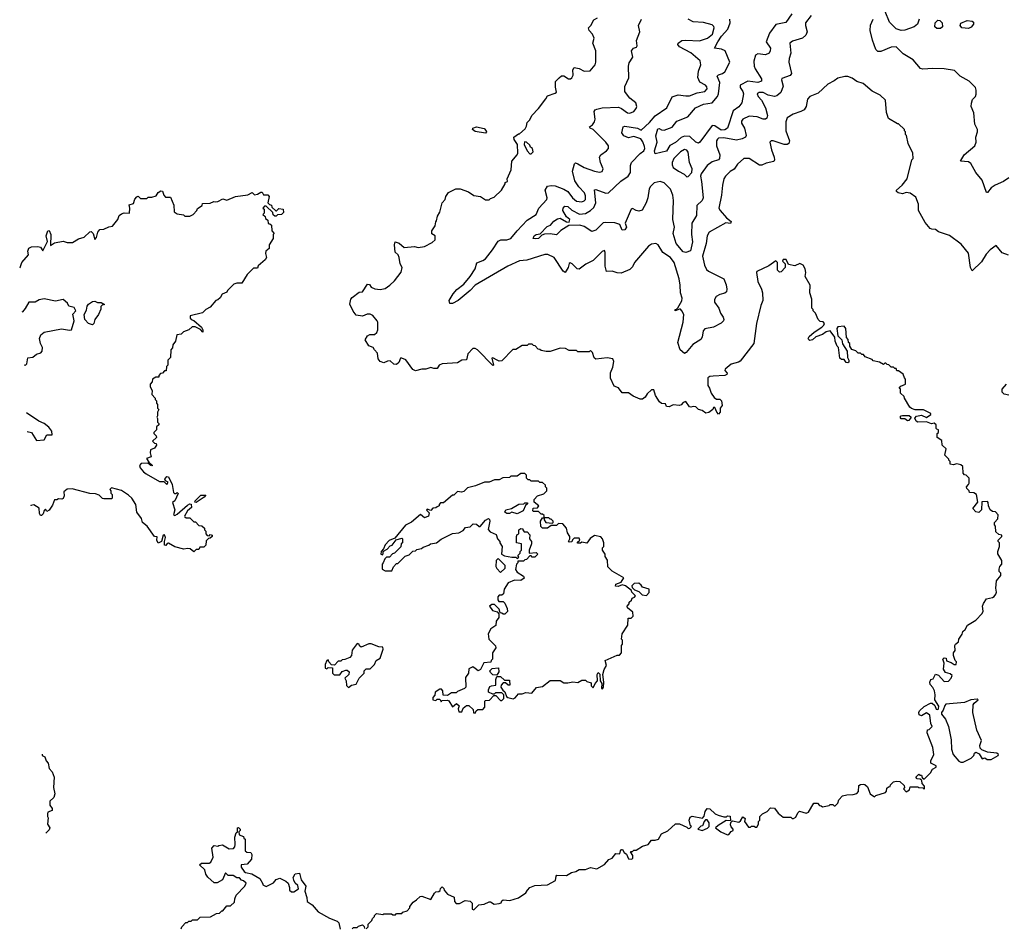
# Model space of a CAD drawing. Extents: x 2348354 to 2479840, y 460476 to 613653.
# Tile 2 of 256: x 2375062 to 2382828, y 467643 to 474810. Entities that reach past the tile are written whole.
import ezdxf

# ---------------------------------------------------------------- set-up
doc = ezdxf.new("R2010")
doc.units = 0

msp = doc.modelspace()

# ---------------------------------------------------------------- linework, layer by layer
at = {"layer": '0CON05XD'}
for points in [[(2381152.7, 474857.3), (2381105, 474788.6), (2381025, 474773.1), (2380975.8, 474704.2), (2380949.4, 474635), (2380983.5, 474585), (2380982.1, 474565), (2380972.5, 474547.5), (2380945.8, 474534.2), (2380885, 474540.6), (2380865, 474531.2), (2380853.3, 474483.3), (2380856.4, 474445), (2380863.5, 474423.5), (2380913.1, 474345), (2380914.3, 474325.7), (2380885, 474314.6), (2380805, 474324.5), (2380745.8, 474295), (2380745.6, 474275), (2380765.4, 474245), (2380770.4, 474225), (2380758.9, 474155), (2380735, 474123.1), (2380688.9, 474091.1), (2380645.7, 473955), (2380625, 473942.7), (2380595, 473937.9), (2380545, 473974.4), (2380525, 473975.8), (2380426.2, 473843.8), (2380415, 473835.7), (2380394.8, 473844.8), (2380348.1, 473888.1), (2380305, 473892.3), (2380279.1, 473880.9), (2380235, 473842.9), (2380191.2, 473818.8), (2380165, 473773.3), (2380075, 473752.5), (2380068.8, 473775), (2380090, 473845), (2380078.8, 473895), (2380095, 473950), (2380105, 473953.3), (2380125, 473942), (2380145, 473940), (2380208.3, 473961.7), (2380245, 474008.9), (2380332.5, 474045), (2380393.3, 474115), (2380455.5, 474144.5), (2380524.5, 474155.5), (2380565.7, 474205), (2380574.5, 474225), (2380585.4, 474315), (2380564.3, 474365), (2380573.3, 474375), (2380605, 474385.5), (2380625, 474399.4), (2380662.7, 474475), (2380626.2, 474565), (2380598.5, 474578.5), (2380542.5, 474585), (2380568.8, 474635), (2380598.7, 474681.3), (2380648.1, 474735), (2380666.9, 474786.9), (2380664.3, 474814.3)], [(2382157.5, 474815), (2382142.5, 474775), (2382117.5, 474755), (2382045, 474726.7), (2382013.6, 474726.4), (2381975, 474738), (2381922, 474792), (2381888.5, 474875)], [(2382347.5, 469687.5), (2382353.3, 469735), (2382344, 469765), (2382355, 469776.7), (2382370, 469775), (2382373.3, 469753.3), (2382410, 469740), (2382433, 469723), (2382447.5, 469725), (2382450, 469745), (2382440, 469755), (2382427.5, 469795), (2382427.5, 469815), (2382440, 469835), (2382437.5, 469875), (2382442.5, 469885), (2382468.3, 469901.7), (2382470, 469925), (2382496.7, 469963.3), (2382500, 469985), (2382519.3, 470000.7), (2382537.5, 470035), (2382605, 470072.5), (2382653, 470127), (2382662.5, 470145), (2382657.5, 470185), (2382663.3, 470205), (2382687, 470243), (2382735, 470252.5), (2382749.3, 470260.7), (2382761.7, 470278.3), (2382767.5, 470295), (2382762.5, 470325), (2382767.5, 470385), (2382800, 470425), (2382800, 470445), (2382788.3, 470458.3), (2382787.5, 470475), (2382793, 470497), (2382810, 470515), (2382810, 470545), (2382778.3, 470598.3), (2382777.5, 470615), (2382790, 470655), (2382790, 470685), (2382780, 470695), (2382780, 470705), (2382810, 470735), (2382810, 470745), (2382785, 470750), (2382761.7, 470771.7), (2382760, 470815), (2382750, 470825), (2382750, 470845), (2382777, 470873), (2382780, 470905), (2382758.3, 470928.3), (2382735, 470930), (2382717.5, 470945), (2382702.5, 470975), (2382701.7, 471001.7), (2382695, 471010), (2382651.7, 471008.3), (2382647.5, 470945), (2382627, 470923), (2382605, 470927.5), (2382580, 470955), (2382620, 471005), (2382610, 471065), (2382587, 471077), (2382555, 471080), (2382550, 471095), (2382533, 471113), (2382530, 471125), (2382547, 471143), (2382550, 471155), (2382550, 471195), (2382528.3, 471218.3), (2382515, 471220), (2382503, 471233), (2382500, 471285), (2382485, 471300), (2382455, 471307.5), (2382425, 471300), (2382400, 471305), (2382400, 471325), (2382390, 471335), (2382390, 471345), (2382360, 471375), (2382370, 471425), (2382337.5, 471455), (2382335, 471490), (2382300, 471515), (2382300, 471545), (2382310, 471555), (2382310, 471575), (2382295, 471580), (2382290, 471585), (2382290, 471615), (2382275, 471627.5), (2382255, 471623.3), (2382215, 471637.5), (2382145, 471635.8), (2382132.6, 471642.6), (2382121.7, 471668.3), (2382135, 471684), (2382175, 471691.2), (2382215, 471673.3), (2382247.5, 471695), (2382247.5, 471705), (2382191.7, 471731.7), (2382125, 471732.5), (2382095, 471742.5), (2382082.5, 471755), (2382040, 471825), (2382038.3, 471838.3), (2382010, 471865), (2382010, 471895), (2382000, 471905), (2382011.7, 471918.3), (2382050, 471935), (2382050, 471975), (2382040, 471985), (2382030, 472015), (2381995, 472040), (2381981.7, 472041.7), (2381975, 472060), (2381965, 472060), (2381955, 472070), (2381935, 472070), (2381918.3, 472088.3), (2381905, 472090), (2381895, 472100), (2381885, 472100), (2381875, 472090), (2381845, 472110), (2381795, 472120), (2381785, 472130), (2381731.7, 472151.7), (2381718.3, 472168.3), (2381705, 472170), (2381695, 472180), (2381675, 472180), (2381658.3, 472198.3), (2381625, 472210), (2381610, 472235), (2381610, 472255), (2381600, 472265), (2381597, 472287), (2381583, 472303), (2381577.5, 472375), (2381565, 472392.5), (2381515, 472388.8), (2381506.7, 472375), (2381516.4, 472316.4), (2381547.5, 472285), (2381553, 472253), (2381587.5, 472195), (2381592.5, 472145), (2381602.5, 472125), (2381601.7, 472108.3), (2381595, 472102.5), (2381580, 472105), (2381565, 472130), (2381545, 472130), (2381531.7, 472141.7), (2381520, 472225), (2381510, 472235), (2381493.8, 472273.8), (2381492.5, 472305), (2381455, 472356.2), (2381422.7, 472347.3), (2381395, 472328), (2381342.3, 472307.7), (2381315, 472284), (2381295, 472280.8), (2381285.9, 472285.9), (2381281.2, 472295), (2381288.8, 472311.2), (2381327.5, 472345), (2381390, 472385), (2381405, 472400), (2381410, 472415), (2381398.3, 472428.3), (2381375, 472430), (2381360, 472445), (2381340, 472495), (2381320, 472515), (2381320, 472525), (2381310, 472535), (2381310, 472605), (2381293.3, 472655), (2381297.5, 472715), (2381257.5, 472785), (2381262.5, 472815), (2381257.5, 472845), (2381243, 472873), (2381215, 472887.5), (2381175, 472870), (2381125, 472880), (2381108.3, 472918.3), (2381085, 472920), (2381080, 472905), (2381100, 472885), (2381100, 472855), (2381068.3, 472821.7), (2381055, 472820), (2381040, 472835), (2381040, 472895), (2381025, 472907.5), (2380970.7, 472869.3), (2380877.5, 472825), (2380873.3, 472815), (2380883.3, 472745), (2380912.5, 472685), (2380920, 472655), (2380923.3, 472595), (2380907.5, 472555), (2380874, 472415), (2380853.3, 472255), (2380744.2, 472115.8), (2380732.3, 472107.7), (2380675, 472093.8), (2380627.5, 472055), (2380623.3, 472043.3), (2380641.7, 472021.7), (2380639.3, 472010.7), (2380625, 472002.5), (2380530.7, 471999.3), (2380505, 471996.2), (2380490, 471985), (2380490, 471925), (2380503.3, 471905), (2380516.7, 471865), (2380540.7, 471830.7), (2380558.3, 471818.3), (2380585, 471817.5), (2380597.5, 471805), (2380603, 471767), (2380587.5, 471745), (2380587.5, 471715), (2380575, 471700), (2380560, 471715), (2380545, 471750), (2380535, 471750), (2380530, 471735), (2380498.3, 471711.7), (2380475, 471707.5), (2380445, 471728.8), (2380416.4, 471736.4), (2380395, 471757.5), (2380375, 471760), (2380355, 471753.3), (2380345, 471757.5), (2380315, 471797.5), (2380295, 471790), (2380278.3, 471771.7), (2380265, 471766.2), (2380217, 471773), (2380185, 471757.5), (2380165, 471760), (2380155, 471780), (2380125, 471782.5), (2380107.5, 471795), (2380077.5, 471845), (2380065, 471890), (2380045, 471890), (2380010.7, 471859.3), (2379996.4, 471833.6), (2379975, 471817.5), (2379955, 471817.5), (2379901.2, 471841.2), (2379865, 471867.5), (2379815, 471867.5), (2379786.4, 471906.4), (2379750.7, 471920.7), (2379723, 471983), (2379722.5, 472025), (2379741.7, 472068.3), (2379747.5, 472115), (2379740, 472135), (2379695, 472142.5), (2379605, 472132.5), (2379593, 472143), (2379580, 472185), (2379565, 472200), (2379555, 472190), (2379465, 472190), (2379455, 472200), (2379395, 472200), (2379367, 472217), (2379325, 472220), (2379247, 472193), (2379215, 472192.5), (2379175, 472200), (2379165, 472210), (2379151.7, 472211.7), (2379128.3, 472238.3), (2379115, 472240), (2379105, 472250), (2379075, 472250), (2379065, 472240), (2379025, 472240), (2378975, 472210), (2378951.7, 472208.3), (2378865, 472120), (2378845, 472117.5), (2378827.5, 472125), (2378795, 472142.5), (2378785, 472140), (2378800, 472085), (2378795, 472082.5), (2378672, 472205), (2378655, 472215.7), (2378635, 472216), (2378596.4, 472173.6), (2378585, 472127.5), (2378550, 472125), (2378515, 472103.3), (2378393.6, 472096.4), (2378370, 472085), (2378355, 472060), (2378328.3, 472058.3), (2378305, 472067.5), (2378265, 472052.5), (2378235, 472052.5), (2378185, 472040), (2378162.3, 472052.3), (2378106.4, 472126.4), (2378075, 472140), (2378065, 472140), (2378053.3, 472105), (2378035, 472090), (2378013, 472093), (2377985, 472120), (2377963, 472117), (2377935, 472102.5), (2377905, 472113.3), (2377890, 472135), (2377885, 472180), (2377860, 472205), (2377850, 472225), (2377817, 472237), (2377787.5, 472285), (2377805, 472317.5), (2377823.6, 472326.4), (2377861.7, 472328.3), (2377878.3, 472341.7), (2377887.5, 472365), (2377887.5, 472425), (2377882.5, 472435), (2377846.4, 472476.4), (2377825, 472487.5), (2377803.6, 472486.4), (2377765, 472472.5), (2377715, 472480), (2377691.7, 472511.7), (2377667, 472567), (2377674, 472605), (2377685, 472620), (2377739.3, 472660.7), (2377766.7, 472665), (2377805, 472723.8), (2377820.5, 472720.5), (2377835, 472701.2), (2377863, 472687), (2377905, 472681.2), (2377945, 472690), (2377982.5, 472715), (2378019.3, 472750.7), (2378071.7, 472818.3), (2378077.5, 472855), (2378063.3, 472885), (2378055.8, 472935.8), (2378046, 472956), (2378023.3, 472976.7), (2378017.5, 473035), (2378022.5, 473057.5), (2378055, 473046.7), (2378095, 473013.3), (2378175, 473022.5), (2378205, 473012.5), (2378255, 473022.5), (2378315, 473052.5), (2378340, 473075), (2378340, 473105), (2378311.7, 473121.7), (2378312.5, 473145), (2378340, 473185), (2378343, 473217), (2378350, 473225), (2378358.3, 473261.7), (2378377, 473293), (2378393, 473367), (2378417, 473393), (2378423, 473417), (2378443.6, 473446.4), (2378503, 473477), (2378535, 473477.5), (2378601.7, 473451.7), (2378645, 473422.5), (2378697, 473417), (2378735, 473390), (2378765, 473390), (2378775, 473400), (2378805, 473410), (2378863, 473467), (2378890, 473515), (2378890, 473525), (2378910, 473535), (2378907.5, 473555), (2378937.5, 473625), (2378942.5, 473695), (2378986.4, 473743.6), (2378991.7, 473758.3), (2378988, 473825), (2378963.3, 473865), (2378960, 473885), (2378995, 473910), (2379005, 473910), (2379049.3, 473950.7), (2379059.3, 473970.7), (2379065, 474000), (2379085, 474020), (2379102.5, 474055), (2379155, 474110), (2379212.5, 474185), (2379225, 474210), (2379285, 474230), (2379295, 474240), (2379287, 474277), (2379288.3, 474321.7), (2379317, 474353), (2379335, 474366.7), (2379355, 474367.5), (2379390, 474345), (2379407, 474343), (2379418.3, 474351.7), (2379426.7, 474373.3), (2379423.9, 474416.1), (2379435, 474432.5), (2379475.8, 474425.8), (2379515, 474403.3), (2379561.7, 474408.3), (2379600, 474455), (2379606.2, 474475), (2379606.7, 474565), (2379582.5, 474625), (2379592.5, 474665), (2379580, 474695), (2379553.3, 474725), (2379547.5, 474745), (2379567.5, 474765), (2379590.7, 474809.3), (2379620, 474825)], [(2379205, 472958.8), (2379063.3, 472913.3), (2379005, 472908.8), (2378912.5, 472865), (2378655, 472716.2), (2378616, 472675), (2378520.8, 472595), (2378475, 472570.4), (2378455, 472572.9), (2378450, 472595), (2378481.1, 472648.9), (2378509.1, 472680.9), (2378564, 472725), (2378615, 472785.8), (2378654.6, 472845), (2378666.6, 472893.4), (2378715, 472910.6), (2378735.8, 472925), (2378792.5, 472995), (2378837.1, 473062.9), (2378856.9, 473073.1), (2378905, 473074.3), (2378936.4, 473083.6), (2378985.8, 473144.2), (2379065, 473230), (2379136.4, 473273.6), (2379158, 473325), (2379218.8, 473391.2), (2379222, 473405), (2379205.8, 473465), (2379225, 473496), (2379255, 473502.9), (2379285, 473499.2), (2379352.9, 473472.9), (2379384.3, 473454.3), (2379422, 473405), (2379455, 473379.2), (2379495, 473374.3), (2379515, 473382), (2379525, 473393.3), (2379525, 473420), (2379515.8, 473445), (2379471.4, 473491.4), (2379439.5, 473539.5), (2379421.1, 473615), (2379437.5, 473672.5), (2379445, 473680), (2379465, 473673.8), (2379515, 473644), (2379595, 473616.2), (2379635, 473608.8), (2379655, 473613.3), (2379663.3, 473635), (2379643.8, 473685), (2379636.2, 473725), (2379646.7, 473745), (2379690, 473775), (2379706.2, 473795), (2379706.2, 473815), (2379685, 473843.3), (2379615, 473916.2), (2379584.1, 473944.1), (2379562.5, 473955), (2379557.5, 473965), (2379579.5, 473980.5), (2379596.2, 474005), (2379602, 474025), (2379594, 474086), (2379600.8, 474099.2), (2379614.2, 474105.8), (2379656.1, 474116.1), (2379785, 474119.4), (2379809.4, 474109.4), (2379855, 474076), (2379875, 474074), (2379905, 474086.7), (2379925, 474110), (2379930, 474125), (2379922.5, 474155), (2379875, 474192.5), (2379840, 474235), (2379833.8, 474245), (2379834.1, 474284.1), (2379867.7, 474352.3), (2379863.8, 474445), (2379870.5, 474469.5), (2379897.5, 474515), (2379887.5, 474565), (2379902.5, 474585), (2379926.7, 474593.3), (2379932.5, 474605), (2379926.7, 474645), (2379952.5, 474715), (2379942.5, 474765), (2379966.7, 474815)], [(2381305.5, 474844.5), (2381260.8, 474785), (2381260, 474765), (2381274, 474715), (2381261.7, 474688.3), (2381235.5, 474664.5), (2381158.3, 474641.7), (2381136.7, 474625), (2381144.2, 474545.8), (2381130.8, 474505), (2381128.6, 474475), (2381150, 474385), (2381139.8, 474370.2), (2381073.9, 474346.1), (2381071.2, 474335), (2381084.2, 474285), (2381064.3, 474235), (2381035, 474210), (2381015, 474205.7), (2380965, 474215.8), (2380927.5, 474235), (2380894.4, 474235.6), (2380878.8, 474225), (2380888, 474205), (2380914.2, 474175), (2380944.5, 474114.5), (2380959.4, 474055), (2380955.7, 474034.3), (2380945, 474026.2), (2380925, 474026), (2380880, 474045), (2380815, 474050), (2380765.3, 474024.7), (2380755, 474008.8), (2380754.6, 473995), (2380779.1, 473955), (2380792.7, 473897.3), (2380786.7, 473885), (2380760.2, 473869.8), (2380715, 473860.6), (2380615, 473879.2), (2380575, 473875.5), (2380565, 473869.2), (2380557.8, 473855), (2380558.9, 473815), (2380584.2, 473745), (2380582.5, 473715), (2380575, 473704), (2380525, 473689.2), (2380485, 473660), (2380438, 473595), (2380432, 473575), (2380441.1, 473535), (2380452.7, 473405), (2380444.4, 473385), (2380402.5, 473345), (2380400, 473265), (2380363.5, 473205), (2380362.2, 473115), (2380368.9, 473058.9), (2380353.1, 472986.9), (2380315, 472974), (2380295, 472978.8), (2380240.5, 473045), (2380217.5, 473125), (2380226.9, 473175), (2380214.7, 473235), (2380220, 473385), (2380214.7, 473425), (2380194.7, 473474.7), (2380145, 473522.9), (2380115, 473533.1), (2380066.6, 473523.4), (2380037.1, 473495), (2380026, 473475), (2380015.9, 473404.1), (2380003.3, 473365), (2379971.7, 473308.3), (2379945, 473300), (2379924.1, 473304.1), (2379895, 473321.2), (2379884.2, 473315), (2379838.8, 473205), (2379848, 473175), (2379835, 473152.5), (2379815, 473150.8), (2379796.7, 473195), (2379755, 473208.9), (2379685, 473211.8), (2379665, 473206.7), (2379605, 473151.1), (2379575, 473139.2), (2379515, 473179.5), (2379478.8, 473188.8), (2379392.3, 473187.7), (2379331.5, 473148.5), (2379295, 473112.2), (2379245, 473120.5), (2379202.4, 473117.6), (2379180, 473110), (2379155, 473085.7), (2379132.6, 473082.6), (2379112, 473085), (2379120.6, 473105), (2379135, 473115.4), (2379167.5, 473122.5), (2379221.7, 473178.3), (2379249.1, 473190.9), (2379275, 473222), (2379305, 473238.6), (2379325, 473244), (2379375, 473216.7), (2379395.9, 473214.1), (2379402.5, 473235), (2379375.9, 473255.9), (2379345.7, 473305), (2379347.8, 473325), (2379361.1, 473338.9), (2379385, 473336.2), (2379417.1, 473307.1), (2379477.4, 473277.4), (2379525, 473282.3), (2379565, 473304.5), (2379591.7, 473328.3), (2379607.2, 473365), (2379595, 473467.5), (2379605, 473472), (2379685, 473442.9), (2379706.7, 473445), (2379804, 473536), (2379861.4, 473575), (2379878.6, 473605), (2379880.5, 473620.5), (2379879.3, 473660.7), (2379887.3, 473682.7), (2379954.8, 473755.2), (2379984.7, 473775.3), (2379992.3, 473795), (2379990.8, 473810.8), (2379978.1, 473848.1), (2379960.9, 473870.9), (2379905, 473888.8), (2379865, 473878.1), (2379826, 473895), (2379812.3, 473917.7), (2379821.2, 473965), (2379835, 473970), (2379935, 473953.8), (2379965, 473940), (2380029.8, 474000.2), (2380075, 474053.3), (2380165.5, 474114.5), (2380209.3, 474200.7), (2380255, 474218.8), (2380315, 474208.6), (2380345, 474210.9), (2380405, 474234.6), (2380465, 474243.3), (2380484.3, 474265), (2380482.1, 474282.1), (2380472, 474295), (2380427.6, 474317.6), (2380410, 474355), (2380415.6, 474405), (2380435.8, 474455), (2380428.8, 474485), (2380355, 474548), (2380266.9, 474596.9), (2380253.8, 474615), (2380256, 474625), (2380285, 474645.5), (2380315, 474650), (2380425, 474644.4), (2380486.5, 474663.5), (2380525.5, 474695), (2380540, 474745), (2380537.1, 474757.1), (2380525, 474768.6), (2380455, 474788.2), (2380373.2, 474793.2), (2380334.1, 474814.1)], [(2382865, 473563.3), (2382822.5, 473535), (2382755, 473506.2), (2382723.8, 473485), (2382695, 473447.5), (2382688.3, 473448.3), (2382652.5, 473545), (2382603.9, 473603.9), (2382563.3, 473675), (2382545, 473688), (2382483.3, 473695), (2382512, 473745), (2382596.7, 473815), (2382607.5, 473845), (2382602.5, 473885), (2382617.5, 473925), (2382617.5, 473945), (2382597, 473987), (2382586.7, 474075), (2382567.5, 474125), (2382568.3, 474151.7), (2382578.3, 474181.7), (2382600, 474205), (2382607, 474223), (2382607.5, 474255), (2382600, 474275), (2382550, 474325), (2382480, 474365), (2382435, 474410), (2382355, 474422.5), (2382265, 474426.7), (2382185, 474420), (2382166.4, 474426.4), (2382110, 474495), (2382030.9, 474540.9), (2381975, 474597.5), (2381935, 474594.3), (2381855, 474558.8), (2381830.5, 474560.5), (2381814, 474575), (2381788.5, 474648.5), (2381770, 474725), (2381773.3, 474766.7), (2381793.3, 474815)], [(2382325, 474740), (2382295, 474740), (2382280, 474755), (2382282.5, 474785), (2382303, 474807), (2382320, 474805), (2382337.5, 474785), (2382340, 474755), (2382325, 474740)], [(2382545, 474742), (2382492.5, 474745), (2382480, 474765), (2382486.4, 474783.6), (2382535, 474803.3), (2382575, 474800), (2382585, 474790), (2382586.1, 474773.9), (2382567.3, 474752.7), (2382545, 474742)], [(2382861.7, 472951.7), (2382811.7, 472971.7), (2382765, 473030), (2382717.5, 472995), (2382685, 472960), (2382649.3, 472900.7), (2382575, 472830), (2382561.2, 472855), (2382545, 472970), (2382489.3, 473039.3), (2382397, 473107), (2382308.3, 473138.3), (2382286.4, 473156.4), (2382257, 473157), (2382243.6, 473163.6), (2382205, 473210), (2382152.5, 473305), (2382152.5, 473355), (2382129.3, 473409.3), (2382085, 473442.5), (2382053.3, 473446.7), (2382025, 473437.5), (2381990, 473445), (2381977.5, 473455), (2381977.5, 473465), (2382023.8, 473505), (2382062.5, 473555), (2382100, 473705), (2382110, 473715), (2382107, 473757), (2382070, 473835), (2382057, 473897), (2382050, 473905), (2382050, 473925), (2382040, 473935), (2382040, 473945), (2381995, 473990), (2381985, 473990), (2381915, 474030), (2381898.3, 474078.3), (2381890, 474175), (2381850, 474215), (2381785, 474247.5), (2381715, 474307.5), (2381665, 474322.5), (2381628.8, 474348.8), (2381595, 474362.5), (2381571.7, 474361.7), (2381515, 474350), (2381485, 474327.5), (2381435, 474302.5), (2381358.8, 474231.2), (2381295, 474203.3), (2381276.4, 474183.6), (2381266.2, 474125), (2381249.7, 474100.3), (2381222.5, 474085), (2381162.5, 474065), (2381116.7, 474035), (2381103.8, 474005), (2381104.2, 473935), (2381133.3, 473855), (2381127.5, 473835), (2381115, 473826.7), (2381093, 473827), (2381003.9, 473856.1), (2380990, 473855), (2380980, 473845), (2380992.5, 473785), (2381014.2, 473725), (2381015.8, 473704.2), (2381009.2, 473690.8), (2380950.7, 473679.3), (2380915, 473662.5), (2380897, 473663), (2380815, 473716.7), (2380775, 473716.7), (2380725, 473670), (2380697.6, 473632.4), (2380667, 473613), (2380628, 473575), (2380616.2, 473555), (2380605.8, 473504.2), (2380598.1, 473425), (2380577.1, 473325), (2380586.6, 473306.6), (2380638.3, 473248.3), (2380675, 473217.5), (2380667.7, 473202.3), (2380633, 473207), (2380500, 473135), (2380483.3, 473105), (2380476, 473045), (2380448.8, 472945), (2380462.5, 472875), (2380479.5, 472839.5), (2380495, 472826.2), (2380615, 472766.7), (2380635, 472720), (2380640, 472685), (2380636.1, 472663.9), (2380625, 472652.5), (2380585, 472643.3), (2380554.2, 472625.8), (2380543.6, 472603.6), (2380543, 472583), (2380577.5, 472535), (2380590, 472495), (2380610, 472465), (2380616.7, 472445), (2380613.3, 472435), (2380595, 472416.7), (2380535, 472386.2), (2380465, 472371.2), (2380452, 472355), (2380446, 472305), (2380435, 472286.7), (2380371.2, 472248.8), (2380320, 472185), (2380305, 472177.5), (2380272.5, 472205), (2380253.8, 472263.8), (2380294.4, 472425), (2380299.4, 472485), (2380285.8, 472515), (2380275, 472526.2), (2380265, 472526.7), (2380232.5, 472515), (2380233.3, 472525), (2380243.3, 472526.7), (2380252.3, 472537.7), (2380285, 472593.3), (2380287.5, 472615), (2380274, 472655), (2380272, 472715), (2380262.5, 472765), (2380223.8, 472895), (2380195, 472933.3), (2380135, 472973.8), (2380096.7, 473035), (2380080, 473045), (2380045, 473040), (2380022.5, 473025), (2379912.5, 472895), (2379895, 472860), (2379875, 472840), (2379805, 472811.2), (2379773.9, 472813.9), (2379735, 472826.7), (2379690, 472825), (2379681.2, 472865), (2379680, 472975), (2379675, 472990), (2379655, 472982.5), (2379585, 472911.2), (2379527.3, 472882.7), (2379475, 472843.3), (2379460, 472845), (2379420, 472885), (2379405, 472892.5), (2379395, 472887.5), (2379388.8, 472855), (2379365, 472817.5), (2379347.7, 472827.7), (2379276.7, 472935), (2379227.3, 472957.3), (2379205, 472958.8)], [(2378735, 473916.2), (2378655, 473928.9), (2378634, 473945), (2378636.2, 473955), (2378665, 473965.6), (2378725, 473951.4), (2378742.5, 473935), (2378743.8, 473925), (2378735, 473916.2)], [(2379095, 473752.5), (2379111.7, 473768.3), (2379107.5, 473795), (2379090, 473805), (2379085, 473820), (2379060, 473845), (2379043, 473847), (2379040, 473825), (2379064, 473775), (2379085, 473752.5), (2379095, 473752.5)], [(2380325, 473571.2), (2380335, 473573.3), (2380363.3, 473605), (2380366.7, 473635), (2380346.2, 473685), (2380335.7, 473765), (2380325, 473780), (2380305, 473785.8), (2380275, 473769.2), (2380222.5, 473715), (2380209.4, 473685), (2380207.8, 473665), (2380217.5, 473645), (2380257.1, 473615), (2380301.8, 473591.8), (2380325, 473571.2)], [(2375061.7, 472852.4), (2375065, 472856.7), (2375079.4, 472895), (2375130.8, 472955), (2375126.4, 472985), (2375135, 473007.8), (2375155, 473018.9), (2375205, 473022.1), (2375225.8, 473015), (2375245, 472987.5), (2375280, 473060), (2375271.5, 473105), (2375285, 473144), (2375295, 473146.7), (2375306.3, 473116.3), (2375305, 473030), (2375335, 473050), (2375405, 473062.5), (2375435, 473052.5), (2375477, 473053), (2375525, 473082.5), (2375570, 473095), (2375615, 473136.7), (2375625, 473138.8), (2375640, 473125), (2375655, 473077.5), (2375668.3, 473091.7), (2375679.2, 473135), (2375695, 473156.7), (2375725, 473157.5), (2375765, 473177.5), (2375795, 473182.5), (2375837, 473233), (2375847.5, 473265), (2375865, 473280), (2375885, 473287.5), (2375927.5, 473285), (2375930, 473325), (2375925, 473350), (2375959.4, 473360.6), (2375971.2, 473395), (2375985, 473412.5), (2375997.5, 473417.5), (2376015, 473400), (2376065, 473400), (2376075, 473410), (2376105, 473410), (2376138.3, 473421.7), (2376153.6, 473446.4), (2376175, 473460), (2376188.3, 473458.3), (2376200, 473425), (2376211.7, 473411.7), (2376250, 473410), (2376277, 473347), (2376280, 473295), (2376305, 473280), (2376355, 473270), (2376365, 473260), (2376405, 473260), (2376430, 473275), (2376460, 473305), (2376465, 473320), (2376500, 473345), (2376505, 473360), (2376565, 473362.5), (2376593, 473377), (2376605, 473372.5), (2376625, 473377.5), (2376665, 473396.7), (2376695, 473387.5), (2376765, 473416.7), (2376861.7, 473428.3), (2376895, 473447.5), (2376915, 473430), (2376937, 473433), (2376965, 473450), (2376975, 473450), (2376985, 473430), (2377018.3, 473428.3), (2377030, 473415), (2377020, 473365), (2377031.7, 473351.7), (2377048.3, 473348.3), (2377051.7, 473331.7), (2377081.7, 473301.7), (2377088.3, 473301.7), (2377105, 473320), (2377140, 473315), (2377141.7, 473288.3), (2377127, 473273), (2377095, 473270), (2377085, 473260), (2377075, 473260), (2377061.7, 473271.7), (2377058.3, 473288.3), (2377005, 473340), (2376991.7, 473338.3), (2376980, 473325), (2376990, 473315), (2376990, 473285), (2376980, 473275), (2376998.3, 473258.3), (2377001.7, 473241.7), (2377018.3, 473228.3), (2377021.7, 473201.7), (2377035, 473200), (2377048.3, 473188.3), (2377050, 473145), (2377070, 473125), (2377060, 473115), (2377060, 473085), (2377030, 473035), (2377030, 473005), (2377002.5, 472985), (2377000, 472965), (2377007.5, 472935), (2376997.5, 472915), (2376941.7, 472868.3), (2376938.3, 472851.7), (2376905, 472850), (2376855, 472800), (2376815, 472732.5), (2376775, 472732.5), (2376750, 472725), (2376700, 472675), (2376695, 472660), (2376660, 472645), (2376643, 472617), (2376625, 472600), (2376610, 472595), (2376565, 472542.5), (2376530, 472525), (2376505, 472497.5), (2376406.7, 472473.3), (2376406.2, 472455), (2376415, 472446.2), (2376435, 472438.8), (2376495.7, 472385), (2376507.5, 472365), (2376506.7, 472345), (2376487.5, 472367.5), (2376445, 472388), (2376431.2, 472388.8), (2376422.5, 472387.5), (2376397, 472363), (2376353, 472347), (2376335, 472330), (2376300, 472325), (2376290, 472275), (2376270, 472245), (2376267, 472223), (2376253, 472207), (2376250, 472145), (2376230, 472125), (2376230, 472085), (2376220, 472075), (2376218.3, 472041.7), (2376205, 472040), (2376188.3, 472021.7), (2376171.7, 472018.3), (2376160, 472005), (2376158.3, 471991.7), (2376135, 471990), (2376110, 471975), (2376107, 471953), (2376090, 471935), (2376090, 471915), (2376107.5, 471885), (2376103, 471853), (2376130, 471825), (2376130, 471815), (2376140, 471805), (2376140, 471785), (2376150, 471775), (2376150, 471745), (2376160, 471735), (2376150, 471715), (2376150, 471685), (2376142.5, 471675), (2376150, 471665), (2376150, 471635), (2376160, 471625), (2376160, 471615), (2376141.7, 471598.3), (2376140, 471575), (2376120, 471555), (2376120, 471545), (2376138.3, 471528.3), (2376140, 471515), (2376110, 471485), (2376125, 471470), (2376138.3, 471468.3), (2376140, 471455), (2376125, 471430), (2376093, 471417), (2376090, 471395), (2376097.5, 471362.5), (2376061.7, 471348.3), (2376080, 471320), (2376110, 471295), (2376105, 471290), (2376095, 471293.3), (2376072.5, 471312.5), (2376020.7, 471309.3), (2376006.7, 471295), (2376013.3, 471275), (2376037.5, 471245), (2376059.3, 471229.3), (2376165, 471167.5), (2376198.3, 471168.3), (2376223, 471143), (2376231.7, 471161.7), (2376211.7, 471171.7), (2376207.5, 471185), (2376221.7, 471208.3), (2376235, 471203.3), (2376263.3, 471145), (2376275, 471080), (2376282.5, 471072.5), (2376297, 471073), (2376305, 471080), (2376311.7, 471071.7), (2376286.2, 471015), (2376268.3, 471001.7), (2376284.4, 470945), (2376273.9, 470903.9), (2376285, 470900), (2376305, 470910), (2376385, 470981.1), (2376405, 470990.6), (2376415, 470988.8), (2376418.1, 470961.9), (2376386.7, 470935), (2376362.5, 470895), (2376365, 470890), (2376375, 470880), (2376405, 470880), (2376435, 470850), (2376448.3, 470848.3), (2376475, 470820), (2376498.3, 470818.3), (2376518.3, 470798.3), (2376520, 470785), (2376530, 470775), (2376530, 470755), (2376541.7, 470741.7), (2376555, 470740), (2376565, 470750), (2376580, 470745), (2376580, 470735), (2376565, 470720), (2376551.7, 470718.3), (2376531.7, 470698.3), (2376530, 470665), (2376515, 470650), (2376481.7, 470648.3), (2376475, 470630), (2376455, 470630), (2376435, 470612.5), (2376407, 470637), (2376385, 470640), (2376356.1, 470633.9), (2376285, 470652.5), (2376235, 470680), (2376225, 470677.5), (2376215, 470663.8), (2376204.3, 470664.3), (2376203.3, 470695), (2376211.2, 470725), (2376205, 470747.5), (2376193.3, 470745), (2376181.2, 470695), (2376155, 470680), (2376143.8, 470705), (2376145, 470730), (2376124.1, 470734.1), (2376066.2, 470815), (2376031.2, 470845), (2376022.5, 470875), (2375986.1, 470926.1), (2375977.5, 470985), (2375946.4, 471036.4), (2375920.7, 471060.7), (2375865.9, 471095.9), (2375785, 471117.5), (2375772.5, 471105), (2375780, 471095), (2375780, 471075), (2375790, 471065), (2375790, 471035), (2375785, 471030), (2375725, 471030), (2375715, 471032.5), (2375688.8, 471058.8), (2375659.3, 471069.3), (2375615, 471073.3), (2375475, 471110), (2375435, 471106.7), (2375410, 471085), (2375412.5, 471055), (2375405, 471032.5), (2375395, 471027.5), (2375368.3, 471031.7), (2375355, 471023.3), (2375335, 471022.5), (2375319.5, 470980.5), (2375295, 470942.5), (2375275, 470930), (2375265, 470950), (2375255, 470940), (2375248, 470912), (2375235, 470900), (2375225, 470900), (2375217.5, 470915), (2375215, 470957.5), (2375173, 470983), (2375150.7, 470979.3), (2375148.7, 470975.8)], [(2375097.2, 472087.2), (2375107.5, 472085), (2375118.8, 472095), (2375127, 472143), (2375165, 472148.8), (2375195, 472171.2), (2375228.3, 472181.7), (2375240, 472195), (2375241.2, 472225), (2375226.2, 472255), (2375216.7, 472295), (2375227.5, 472325), (2375255, 472345.7), (2375390.9, 472370.9), (2375455, 472360.6), (2375470, 472365), (2375491.9, 472435), (2375481.7, 472488.3), (2375505.8, 472515), (2375490.5, 472540.5), (2375450.5, 472550.5), (2375440, 472575), (2375405, 472603.3), (2375345, 472588.8), (2375255, 472608), (2375215, 472600), (2375183.3, 472583.3), (2375135, 472583.3), (2375105, 472531.2), (2375085, 472506.7), (2375077.9, 472504.3)], [(2375635, 472402.5), (2375605, 472413.3), (2375574.4, 472445), (2375571.1, 472485), (2375590, 472520), (2375595, 472550), (2375605, 472566.2), (2375635, 472587.5), (2375655, 472590), (2375675, 472580), (2375705, 472580), (2375730, 472565), (2375711.7, 472558.3), (2375703, 472547), (2375701.7, 472528.3), (2375682.5, 472485), (2375653.9, 472446.1), (2375647.5, 472415), (2375635, 472402.5)], [(2382865, 471847.5), (2382826.4, 471856.4), (2382812.3, 471872.3), (2382811.2, 471895), (2382845, 471936.2)], [(2375121.5, 471563.3), (2375155, 471552.9), (2375195, 471492), (2375255, 471497.5), (2375275, 471536.7), (2375318.8, 471535), (2375315.8, 471565), (2375292, 471595), (2375255, 471625.6), (2375213.8, 471643.8), (2375114.6, 471710.5)], [(2382065, 471646), (2382045, 471662), (2382015, 471662.9), (2382008, 471675), (2382013.8, 471685), (2382025, 471689.2), (2382078.1, 471688.1), (2382093.8, 471675), (2382075, 471648), (2382065, 471646)], [(2378655, 469340), (2378661.7, 469358.3), (2378675, 469370), (2378715, 469370), (2378731.7, 469388.3), (2378730, 469435), (2378735, 469440), (2378768.3, 469441.7), (2378801.7, 469478.3), (2378818.3, 469478.3), (2378855, 469440), (2378865, 469440), (2378880, 469455), (2378880, 469485), (2378865, 469500), (2378815, 469500), (2378805, 469490), (2378795, 469490), (2378760, 469505), (2378760, 469525), (2378770.7, 469549.3), (2378783, 469557), (2378818.3, 469561.7), (2378817.5, 469605), (2378825, 469630), (2378855, 469630), (2378885, 469600), (2378925, 469600), (2378928.3, 469561.7), (2378915, 469560), (2378895, 469580), (2378875, 469580), (2378858.3, 469561.7), (2378857.5, 469545), (2378871.7, 469521.7), (2378888.3, 469508.3), (2378901.7, 469471.7), (2378913, 469463), (2378955, 469453.3), (2378969.3, 469460.7), (2378995, 469492.5), (2379025, 469493.3), (2379055, 469502.5), (2379101.7, 469498.3), (2379137.5, 469542.5), (2379185, 469550), (2379245, 469597.5), (2379325, 469596.7), (2379355, 469580), (2379385, 469580), (2379425, 469587.5), (2379465, 469582.5), (2379495, 469600), (2379525, 469600), (2379535, 469590), (2379568.3, 469578.3), (2379570, 469555), (2379585, 469540), (2379600, 469575), (2379620, 469595), (2379617.5, 469645), (2379625, 469660), (2379637, 469647), (2379640, 469595), (2379652.5, 469575), (2379650, 469535), (2379658.3, 469531.7), (2379667.5, 469545), (2379670, 469585), (2379662.5, 469645), (2379672.5, 469685), (2379690, 469715), (2379680, 469755), (2379775, 469797.5), (2379791.7, 469798.3), (2379810, 469815), (2379810, 469875), (2379817.5, 469885), (2379817.5, 469915), (2379810, 469925), (2379813, 469967), (2379857.5, 470035), (2379861.7, 470088.3), (2379885, 470090), (2379900, 470105), (2379897, 470137), (2379855, 470170), (2379852.5, 470185), (2379868.3, 470201.7), (2379870, 470215), (2379888.3, 470231.7), (2379891.7, 470248.3), (2379910, 470255), (2379920, 470265), (2379890, 470295), (2379888.3, 470308.3), (2379840, 470345), (2379815, 470352.5), (2379781.7, 470338.3), (2379761.7, 470341.7), (2379765, 470357.5), (2379806.7, 470373.3), (2379827, 470407), (2379735, 470460), (2379700, 470495), (2379697.5, 470547.5), (2379680, 470575), (2379680, 470595), (2379660, 470625), (2379660, 470645), (2379670, 470655), (2379670, 470685), (2379660, 470715), (2379645, 470730), (2379595, 470742.5), (2379561.7, 470718.3), (2379535, 470680), (2379495, 470690), (2379485, 470680), (2379461.7, 470681.7), (2379461.7, 470688.3), (2379480, 470705), (2379475, 470720), (2379435, 470720), (2379421.7, 470708.3), (2379418.3, 470691.7), (2379395, 470690), (2379390, 470695), (2379400, 470715), (2379400, 470735), (2379383, 470763), (2379375, 470800), (2379345, 470832.5), (2379313, 470837), (2379295, 470820), (2379255, 470820), (2379225, 470800), (2379185, 470800), (2379171.7, 470811.7), (2379170, 470855), (2379185, 470880), (2379200, 470880), (2379200, 470865), (2379213, 470843), (2379265, 470840), (2379270, 470845), (2379270, 470855), (2379255, 470870), (2379245, 470870), (2379235, 470880), (2379200, 470880), (2379198.3, 470898.3), (2379185, 470910), (2379175, 470910), (2379155, 470930), (2379115, 470930), (2379110, 470935), (2379113.3, 470956.7), (2379145, 470960), (2379157.5, 470975), (2379120, 471005), (2379120, 471025), (2379146.4, 471053.6), (2379195, 471070), (2379220, 471095), (2379220, 471115), (2379210, 471125), (2379208.3, 471138.3), (2379185, 471160), (2379165, 471160), (2379155, 471170), (2379095, 471170), (2379085, 471180), (2379071.7, 471181.7), (2379060, 471195), (2379058.3, 471218.3), (2379045, 471230), (2379015, 471230), (2378985, 471210), (2378935, 471210), (2378925, 471200), (2378873, 471197), (2378845, 471180), (2378808.3, 471181.7), (2378765, 471162.5), (2378728.3, 471161.7), (2378657, 471133), (2378593, 471117), (2378565, 471090), (2378547, 471083), (2378515, 471090), (2378485, 471060), (2378475, 471060), (2378405, 471000), (2378381.7, 470998.3), (2378370, 470985), (2378370, 470975), (2378355, 470967.5), (2378345, 470960), (2378321.7, 470958.3), (2378305, 470940), (2378275, 470950), (2378271.7, 470941.7), (2378291.7, 470921.7), (2378286.7, 470893.3), (2378255, 470880), (2378223, 470907), (2378153, 470847), (2378105, 470822.5), (2378020, 470720), (2377975, 470702.5), (2377945, 470667.5), (2377932.5, 470637.5), (2377912.5, 470615), (2377910, 470595), (2377925, 470590), (2377931.7, 470618.3), (2377960, 470635), (2377985, 470660), (2378000, 470665), (2378032.5, 470707.5), (2378075, 470720), (2378080, 470715), (2378080, 470685), (2378070, 470675), (2378068.3, 470651.7), (2378018.3, 470601.7), (2378001.7, 470598.3), (2377978.3, 470571.7), (2377955, 470570), (2377941.7, 470558.3), (2377930, 470525), (2377920, 470515), (2377920, 470475), (2377943.6, 470463.6), (2377998.3, 470461.7), (2378010, 470495), (2378035, 470520), (2378045, 470520), (2378101.7, 470578.3), (2378135, 470590), (2378161.7, 470618.3), (2378185, 470620), (2378195, 470630), (2378231.7, 470638.3), (2378245, 470650), (2378290, 470665), (2378303, 470677), (2378350, 470685), (2378385, 470713.8), (2378475, 470756.7), (2378525, 470762.5), (2378559.3, 470780.7), (2378577.5, 470805), (2378615, 470808.8), (2378637.5, 470832.5), (2378665, 470830), (2378685, 470812.5), (2378695, 470812.5), (2378735, 470863.8), (2378760, 470875), (2378768, 470868), (2378770, 470855), (2378758.3, 470788.3), (2378771.7, 470771.7), (2378819.3, 470749.3), (2378830, 470715), (2378850, 470695), (2378850, 470685), (2378867.5, 470655), (2378863.3, 470593.3), (2378885, 470582.5), (2378945, 470570), (2378975, 470570), (2378985, 470560), (2378998.3, 470571.7), (2378990, 470585), (2379008.3, 470601.7), (2379010, 470615), (2379020, 470625), (2379020, 470675), (2378980, 470685), (2378980, 470735), (2378985, 470750), (2379000, 470755), (2379000, 470785), (2379015, 470797.5), (2379030, 470795), (2379030, 470785), (2379041.7, 470771.7), (2379065, 470770), (2379087, 470747), (2379082.5, 470715), (2379100, 470695), (2379100, 470675), (2379080, 470625), (2379081.7, 470601.7), (2379135, 470607.5), (2379150, 470595), (2379125, 470570), (2379105, 470570), (2379095, 470580), (2379085, 470580), (2379058.3, 470551.7), (2379045, 470550), (2379035, 470540), (2378991.7, 470538.3), (2378990, 470525), (2378980, 470515), (2378973, 470473), (2378985, 470452.5), (2379035, 470420), (2379040, 470405), (2379015, 470387.5), (2378965, 470388.8), (2378915, 470367.5), (2378883, 470317), (2378878.3, 470281.7), (2378865, 470270), (2378845, 470270), (2378833, 470257), (2378832.5, 470235), (2378841.7, 470221.7), (2378875, 470220), (2378888.3, 470208.3), (2378907.5, 470165), (2378908.3, 470141.7), (2378888.3, 470121.7), (2378875, 470120), (2378865, 470130), (2378851.7, 470131.7), (2378845, 470160), (2378807, 470197), (2378785, 470197.5), (2378767.5, 470185), (2378790.7, 470150.7), (2378828.3, 470138.3), (2378840, 470125), (2378840, 470095), (2378820, 470065), (2378818.3, 470031.7), (2378777.5, 470005), (2378757.5, 469965), (2378763, 469923), (2378815, 469870), (2378817.5, 469855), (2378790, 469815), (2378790, 469765), (2378780, 469755), (2378778.3, 469741.7), (2378721.7, 469738.3), (2378697.5, 469685), (2378677, 469673), (2378653.6, 469693.6), (2378635, 469706.7), (2378605, 469690), (2378602.5, 469655), (2378578.3, 469621.7), (2378580, 469545), (2378570, 469535), (2378515, 469510), (2378505, 469500), (2378468.3, 469501.7), (2378435, 469480), (2378401.7, 469481.7), (2378400, 469515), (2378388.3, 469528.3), (2378375, 469530), (2378340, 469505), (2378337, 469483), (2378320, 469465), (2378320, 469445), (2378345, 469440), (2378355, 469450), (2378375, 469450), (2378385, 469430), (2378395, 469440), (2378435, 469442.5), (2378446.7, 469436.7), (2378475, 469390), (2378507, 469417), (2378527, 469397), (2378520, 469375), (2378525, 469350), (2378548.3, 469351.7), (2378560.7, 469379.3), (2378585, 469400), (2378605, 469400), (2378638.3, 469368.3), (2378641.7, 469341.7), (2378655, 469340)], [(2376455, 471001.2), (2376442.5, 471005), (2376446.7, 471015), (2376491.2, 471058.8), (2376530, 471060), (2376516.8, 471043.2), (2376455, 471001.2)], [(2378985, 470913.3), (2378945, 470926.7), (2378925, 470916), (2378904.3, 470914.3), (2378887.5, 470925), (2378896, 470944), (2378940, 470955), (2379000, 470990), (2379037.5, 470992.5), (2379045, 471000), (2379068.3, 470998.3), (2379068.3, 470991.7), (2379051.7, 470978.3), (2379034.2, 470935.8), (2378985, 470913.3)], [(2378855, 470450), (2378890, 470485), (2378890, 470505), (2378835, 470560), (2378820, 470545), (2378818.3, 470498.3), (2378825, 470480), (2378855, 470450)], [(2380005, 470267.5), (2380027.7, 470292.3), (2380028, 470318), (2379973.3, 470333.3), (2379965, 470350), (2379945, 470366.7), (2379907.5, 470362.5), (2379890, 470345), (2379891.7, 470331.7), (2379911.7, 470311.7), (2379945, 470300), (2379973, 470273), (2380005, 470267.5)], [(2377655, 469542.5), (2377678.3, 469561.7), (2377715, 469570), (2377740, 469615), (2377780, 469655), (2377780, 469675), (2377795, 469690), (2377825, 469690), (2377860, 469725), (2377873.6, 469756.4), (2377906.4, 469773.6), (2377930, 469845), (2377925, 469860), (2377895, 469862.5), (2377835, 469887.5), (2377815, 469887.5), (2377755, 469860), (2377741.7, 469871.7), (2377740, 469885), (2377725, 469890), (2377683, 469837), (2377680, 469795), (2377665, 469780), (2377627, 469763), (2377605, 469760), (2377595, 469750), (2377575, 469750), (2377545, 469720), (2377521.7, 469721.7), (2377500, 469745), (2377495, 469760), (2377483.6, 469756.4), (2377470, 469725), (2377470, 469695), (2377485, 469690), (2377495, 469700), (2377528.3, 469698.3), (2377530, 469655), (2377543, 469643), (2377587, 469643), (2377605, 469670), (2377635, 469680), (2377645, 469680), (2377660, 469665), (2377657.5, 469645), (2377627.5, 469615), (2377636.4, 469596.4), (2377638.3, 469558.3), (2377655, 469542.5)], [(2377795, 467640), (2377810, 467655), (2377810, 467675), (2377840, 467705), (2377845, 467720), (2377860, 467735), (2377860, 467745), (2377875, 467760), (2377925, 467752.5), (2377935, 467757.5), (2377995, 467757.5), (2378005, 467750), (2378025, 467750), (2378035, 467760), (2378075, 467760), (2378085, 467770), (2378118.3, 467781.7), (2378140, 467805), (2378140, 467815), (2378165, 467850), (2378193, 467867), (2378220, 467895), (2378235, 467897.5), (2378305, 467870), (2378335, 467920), (2378345, 467930), (2378367, 467933), (2378378.3, 467941.7), (2378381.7, 467958.3), (2378395, 467970), (2378408.3, 467958.3), (2378410, 467945), (2378435, 467912.5), (2378488.3, 467888.3), (2378492.5, 467855), (2378505, 467840), (2378531.7, 467838.3), (2378575, 467862.5), (2378615, 467857.5), (2378631.7, 467841.7), (2378630, 467795), (2378645, 467790), (2378683, 467827), (2378725, 467833.3), (2378765, 467852.5), (2378775, 467852.5), (2378805, 467833.3), (2378845, 467837.5), (2378860, 467845), (2378865, 467860), (2378875, 467867.5), (2378928.3, 467861.7), (2378995.9, 467884.1), (2379055, 467922.5), (2379066.2, 467945), (2379085, 467963.8), (2379125, 467980), (2379225, 467986.7), (2379289.3, 468020.7), (2379292.5, 468055), (2379298.3, 468061.7), (2379375, 468060), (2379415, 468083.3), (2379449.5, 468090.5), (2379475, 468107.5), (2379525, 468106.7), (2379565, 468122.5), (2379615, 468112.5), (2379675, 468147.5), (2379710, 468185), (2379735, 468197.5), (2379765, 468232.5), (2379795, 468230), (2379801.2, 468255), (2379810, 468265), (2379817.5, 468265), (2379830.7, 468240.7), (2379848.3, 468228.3), (2379865, 468190), (2379885, 468187.5), (2379897.5, 468195), (2379897, 468217), (2379880, 468245), (2379885, 468250), (2379895, 468250), (2379905, 468260), (2379925, 468260), (2379975, 468290), (2380020, 468305), (2380045, 468337.5), (2380075, 468337.5), (2380100, 468345), (2380123, 468387), (2380175, 468412.5), (2380235, 468466.7), (2380267, 468467), (2380325, 468440), (2380335, 468430), (2380348.3, 468431.7), (2380360, 468445), (2380352.5, 468452.5), (2380342.5, 468495), (2380350.7, 468519.3), (2380365, 468526.7), (2380448.3, 468511.7), (2380461.7, 468528.3), (2380467.5, 468565), (2380485, 468587.5), (2380506.1, 468586.1), (2380547, 468547), (2380570, 468535), (2380615, 468522.5), (2380637, 468523), (2380645, 468530), (2380666.4, 468526.4), (2380668.3, 468491.7), (2380635, 468492.5), (2380570, 468455), (2380550, 468435), (2380593, 468403), (2380645, 468380), (2380656.4, 468383.6), (2380673.6, 468406.4), (2380690, 468415), (2380690, 468425), (2380673, 468443), (2380668.3, 468458.3), (2380671.7, 468478.3), (2380685, 468490), (2380735, 468480), (2380748.3, 468491.7), (2380765, 468522.5), (2380785, 468510), (2380780, 468485), (2380811.7, 468441.7), (2380825, 468440), (2380835, 468450), (2380855, 468450), (2380865, 468440), (2380875, 468440), (2380890, 468465), (2380890, 468485), (2380900, 468495), (2380900, 468525), (2380920, 468545), (2380956.7, 468563.3), (2380985, 468592.5), (2381015, 468590), (2381045, 468550), (2381085, 468520), (2381145, 468520), (2381155, 468510), (2381165, 468510), (2381185, 468520), (2381200, 468555), (2381213, 468567), (2381265, 468552.5), (2381285, 468560), (2381325, 468630), (2381355, 468630), (2381371.7, 468611.7), (2381385, 468610), (2381395, 468600), (2381447, 468613), (2381455, 468620), (2381475, 468620), (2381485, 468610), (2381495, 468610), (2381515, 468630), (2381523, 468657), (2381551.2, 468688.8), (2381587, 468697), (2381635, 468697.5), (2381665, 468707.5), (2381677, 468723), (2381681.7, 468768.3), (2381693, 468777), (2381715, 468780), (2381727, 468777), (2381748.3, 468758.3), (2381770, 468705), (2381805, 468680), (2381815, 468690), (2381890, 468715), (2381900, 468725), (2381901.7, 468748.3), (2381915, 468760), (2381928.3, 468761.7), (2381930, 468775), (2381955, 468797.5), (2381975, 468802.5), (2382005, 468800), (2382038.3, 468768.3), (2382040, 468755), (2382033, 468743), (2382055, 468720), (2382080, 468735), (2382085, 468760), (2382145, 468760), (2382153, 468753), (2382185, 468750), (2382195, 468740), (2382200, 468745), (2382200, 468765), (2382180, 468785), (2382178.3, 468808.3), (2382165, 468820), (2382141.7, 468821.7), (2382130, 468835), (2382155, 468860), (2382165, 468850), (2382175, 468850), (2382181.7, 468831.7), (2382195, 468820), (2382245, 468870), (2382261.7, 468898.3), (2382290, 468915), (2382290, 468925), (2382250, 468945), (2382250, 468965), (2382272.5, 469015), (2382265, 469070), (2382220, 469185), (2382221.7, 469208.3), (2382235, 469210), (2382260, 469235), (2382248.3, 469258.3), (2382240, 469325), (2382215, 469342.5), (2382175, 469318.8), (2382157.7, 469327.7), (2382154, 469345), (2382160.6, 469359.4), (2382197, 469393), (2382245, 469420), (2382258.3, 469418.3), (2382279.3, 469399.3), (2382291.7, 469371.7), (2382305, 469370), (2382310, 469375), (2382312.5, 469395), (2382280, 469445), (2382282.5, 469485), (2382276.4, 469516.4), (2382263.6, 469543.6), (2382242.5, 469565), (2382240, 469585), (2382250, 469605), (2382268.3, 469611.7), (2382285, 469647.5), (2382309.3, 469639.3), (2382355, 469590), (2382388.3, 469591.7), (2382410, 469615), (2382417, 469637), (2382401.7, 469651.7), (2382365, 469660), (2382347.5, 469687.5)], [(2378825, 469640), (2378793, 469643), (2378775, 469660), (2378770, 469675), (2378788.3, 469691.7), (2378838.3, 469698.3), (2378840, 469665), (2378825, 469640)], [(2382485, 468952.5), (2382505, 468954.2), (2382567.5, 468985), (2382587.5, 469005), (2382592.5, 469025), (2382605, 469032.5), (2382629.5, 469019.5), (2382655, 468980), (2382675, 468986.7), (2382694.1, 468974.1), (2382724.3, 468974.3), (2382781.2, 469005), (2382782.5, 469015), (2382770, 469025), (2382695, 469031.2), (2382651.7, 469051.7), (2382638, 469065), (2382635.8, 469085), (2382647.5, 469125), (2382612.9, 469205), (2382579.2, 469345), (2382581.4, 469405), (2382590.3, 469419.7), (2382622.5, 469445), (2382615, 469450), (2382565, 469445.8), (2382515, 469423.8), (2382368.3, 469411.7), (2382358.3, 469401.7), (2382347, 469363), (2382332.5, 469345), (2382333, 469333), (2382363.6, 469293.6), (2382388.8, 469235), (2382408.8, 469128.8), (2382412.9, 469055), (2382426, 469015), (2382470.9, 468960.9), (2382485, 468952.5)], [(2375239.5, 469015.6), (2375240, 469005), (2375260, 468995), (2375270, 468965), (2375287.5, 468945), (2375293, 468903), (2375318.3, 468878.3), (2375332.5, 468835), (2375327.5, 468755), (2375340, 468705), (2375330, 468675), (2375300, 468645), (2375300, 468615), (2375317, 468587), (2375317, 468573), (2375285, 468560), (2375280, 468545), (2375280, 468525), (2375287.5, 468515), (2375280, 468465), (2375300, 468435), (2375295, 468420), (2375268.3, 468393.3)], [(2380445, 468413.3), (2380488.3, 468431.7), (2380500, 468445), (2380500, 468475), (2380485, 468500), (2380471.7, 468498.3), (2380460, 468485), (2380448.3, 468451.7), (2380435, 468450), (2380410, 468425), (2380445, 468413.3)], [(2376335, 467640), (2376340, 467655), (2376371.7, 467688.3), (2376385, 467690), (2376395, 467700), (2376415, 467700), (2376425, 467710), (2376465, 467710), (2376485, 467730), (2376567, 467733), (2376615, 467760), (2376637, 467763), (2376655, 467780), (2376665, 467780), (2376695, 467820), (2376725, 467820), (2376755, 467850), (2376757.5, 467875), (2376770, 467905), (2376837.5, 467975), (2376848.3, 467998.3), (2376828.3, 468018.3), (2376811.7, 468021.7), (2376795, 468040), (2376775, 468040), (2376745, 468060), (2376705, 468060), (2376685, 468080), (2376662.5, 468025), (2376618.3, 468001.7), (2376595, 468002), (2376545, 468046.7), (2376530.5, 468070.5), (2376522.5, 468105), (2376480, 468145), (2376495, 468157.5), (2376555, 468157.5), (2376570, 468165), (2376587.5, 468205), (2376577.5, 468275), (2376595, 468297.5), (2376625, 468290), (2376633, 468297), (2376661.7, 468301.7), (2376715, 468270), (2376748.3, 468271.7), (2376760, 468285), (2376762.5, 468305), (2376758.3, 468361.7), (2376770, 468395), (2376780, 468405), (2376780, 468435), (2376788.3, 468438.3), (2376800, 468425), (2376800, 468415), (2376790, 468405), (2376791.7, 468381.7), (2376828.3, 468368.3), (2376830, 468355), (2376840, 468345), (2376840, 468255), (2376852.5, 468242.5), (2376885, 468240), (2376893.3, 468225), (2376890.7, 468189.3), (2376855, 468150), (2376810, 468145), (2376810, 468125), (2376831.7, 468091.7), (2376843, 468083), (2376891.7, 468071.7), (2376956.7, 468036.7), (2376980, 467995), (2376980, 467985), (2377005, 467972.5), (2377065, 468002.5), (2377085, 468027.5), (2377115, 468037.5), (2377160, 468015), (2377178.3, 467998.3), (2377190, 467965), (2377190, 467945), (2377205, 467930), (2377225, 467930), (2377260, 467955), (2377255, 467980), (2377235, 468000), (2377223, 468023), (2377220, 468045), (2377235, 468072.5), (2377268.3, 468078.3), (2377283.3, 468025), (2377317.5, 467975), (2377310, 467935), (2377327, 467887), (2377330, 467855), (2377369.5, 467829.5), (2377415, 467772.5), (2377505, 467722.5), (2377565, 467700), (2377580, 467685), (2377590, 467635)], [(2377685, 467640), (2377695, 467650), (2377725, 467650), (2377735, 467660), (2377765, 467670), (2377778.3, 467658.3), (2377781.7, 467641.7)]]:
    msp.add_lwpolyline(points, dxfattribs=at)

doc.saveas('drawing.dxf')
